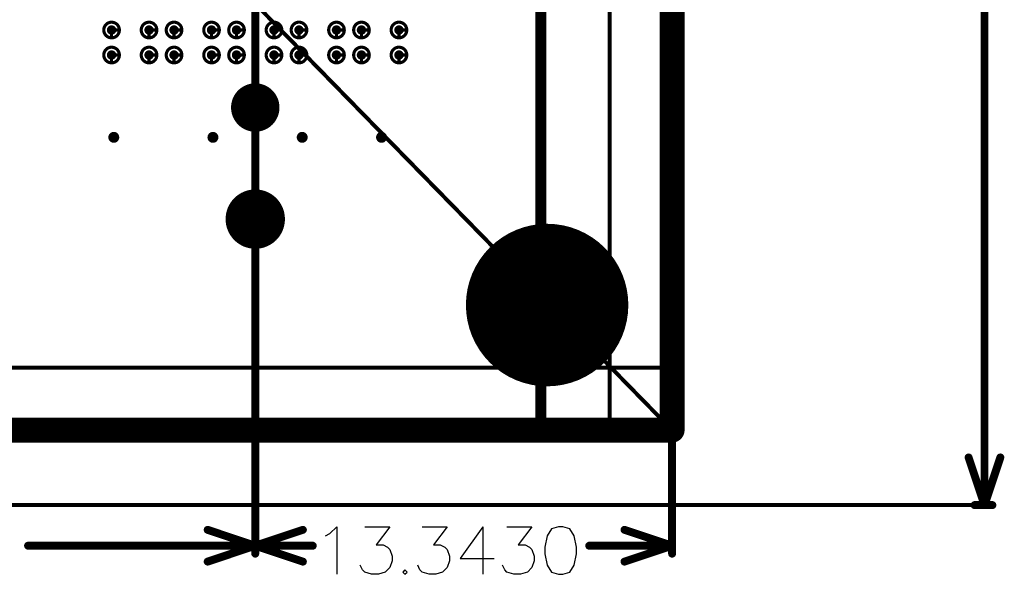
# Model space of a CAD drawing. Header units: millimetres. Extents: x 62 to 363, y 42 to 391.
# Tile 145 of 216: x 331 to 363, y 72 to 89. Entities that reach past the tile are written whole.
import ezdxf

# ---------------------------------------------------------------- set-up
doc = ezdxf.new("R2010")
doc.units = ezdxf.units.MM
for name, color, linetype in [('Mechanical1', 6, 'Continuous'), ('Mechanical8', 56, 'Continuous'), ('PadHoleLayer', 156, 'Continuous'), ('ViaHoleLayer', 16, 'Continuous')]:
    doc.layers.add(name, color=color, linetype=linetype)

# ---------------------------------------------------------------- blocks, each defined once
blk = doc.blocks.new('SAMTEC_SEAM8_40_S02_0_S_10_2_GP_K_HP_64')
at = {"layer": 'Mechanical8'}
for points, const_width in [([(15.05, 4.6, 1), (14.55, 4.6, 1)], 0.1), ([(14.775, 4.85, 1), (14.825, 4.85, 1)], 0.05), ([(15.85, 4.6, 1), (15.35, 4.6, 1)], 0.1), ([(15.575, 4.85, 1), (15.625, 4.85, 1)], 0.05), ([(14.525, 4.6, 1), (14.575, 4.6, 1)], 0.05), ([(14.775, 4.6, 1), (14.825, 4.6, 1)], 0.05), ([(14.775, 4.6, 1), (14.825, 4.6, 1)], 0.05), ([(15.025, 4.6, 1), (15.075, 4.6, 1)], 0.05), ([(15.025, 4.6, 1), (15.075, 4.6, 1)], 0.05), ([(15.325, 4.6, 1), (15.375, 4.6, 1)], 0.05), ([(15.575, 4.6, 1), (15.625, 4.6, 1)], 0.05), ([(15.575, 4.6, 1), (15.625, 4.6, 1)], 0.05), ([(15.825, 4.6, 1), (15.875, 4.6, 1)], 0.05), ([(15.825, 4.6, 1), (15.875, 4.6, 1)], 0.05), ([(15.05, 3.4, 1), (14.55, 3.4, 1)], 0.1), ([(14.775, 3.65, 1), (14.825, 3.65, 1)], 0.05), ([(15.85, 3.4, 1), (15.35, 3.4, 1)], 0.1), ([(15.575, 3.65, 1), (15.625, 3.65, 1)], 0.05), ([(14.525, 3.4, 1), (14.575, 3.4, 1)], 0.05), ([(14.775, 3.4, 1), (14.825, 3.4, 1)], 0.05), ([(14.775, 3.4, 1), (14.825, 3.4, 1)], 0.05), ([(15.025, 3.4, 1), (15.075, 3.4, 1)], 0.05), ([(15.025, 3.4, 1), (15.075, 3.4, 1)], 0.05), ([(15.325, 3.4, 1), (15.375, 3.4, 1)], 0.05), ([(15.575, 3.4, 1), (15.625, 3.4, 1)], 0.05), ([(15.575, 3.4, 1), (15.625, 3.4, 1)], 0.05), ([(15.825, 3.4, 1), (15.875, 3.4, 1)], 0.05), ([(15.825, 3.4, 1), (15.875, 3.4, 1)], 0.05), ([(15.05, 2.6, 1), (14.55, 2.6, 1)], 0.1), ([(14.775, 2.85, 1), (14.825, 2.85, 1)], 0.05), ([(15.85, 2.6, 1), (15.35, 2.6, 1)], 0.1), ([(15.575, 2.85, 1), (15.625, 2.85, 1)], 0.05), ([(14.525, 2.6, 1), (14.575, 2.6, 1)], 0.05), ([(14.775, 2.6, 1), (14.825, 2.6, 1)], 0.05), ([(14.775, 2.6, 1), (14.825, 2.6, 1)], 0.05), ([(15.025, 2.6, 1), (15.075, 2.6, 1)], 0.05), ([(15.025, 2.6, 1), (15.075, 2.6, 1)], 0.05), ([(15.325, 2.6, 1), (15.375, 2.6, 1)], 0.05), ([(15.575, 2.6, 1), (15.625, 2.6, 1)], 0.05), ([(15.575, 2.6, 1), (15.625, 2.6, 1)], 0.05), ([(15.825, 2.6, 1), (15.875, 2.6, 1)], 0.05), ([(15.825, 2.6, 1), (15.875, 2.6, 1)], 0.05), ([(15.05, 1.4, 1), (14.55, 1.4, 1)], 0.1), ([(14.775, 1.65, 1), (14.825, 1.65, 1)], 0.05), ([(15.85, 1.4, 1), (15.35, 1.4, 1)], 0.1), ([(15.575, 1.65, 1), (15.625, 1.65, 1)], 0.05), ([(14.525, 1.4, 1), (14.575, 1.4, 1)], 0.05), ([(14.775, 1.4, 1), (14.825, 1.4, 1)], 0.05), ([(14.775, 1.4, 1), (14.825, 1.4, 1)], 0.05), ([(15.025, 1.4, 1), (15.075, 1.4, 1)], 0.05), ([(15.025, 1.4, 1), (15.075, 1.4, 1)], 0.05), ([(15.325, 1.4, 1), (15.375, 1.4, 1)], 0.05), ([(15.575, 1.4, 1), (15.625, 1.4, 1)], 0.05), ([(15.575, 1.4, 1), (15.625, 1.4, 1)], 0.05), ([(15.825, 1.4, 1), (15.875, 1.4, 1)], 0.05), ([(15.825, 1.4, 1), (15.875, 1.4, 1)], 0.05), ([(21.75, 0, 1), (19.95, 0, 1)], 0.1), ([(15.05, 0.6, 1), (14.55, 0.6, 1)], 0.1), ([(14.525, 0.6, 1), (14.575, 0.6, 1)], 0.05), ([(14.775, 0.85, 1), (14.825, 0.85, 1)], 0.05), ([(14.775, 0.6, 1), (14.825, 0.6, 1)], 0.05), ([(14.775, 0.6, 1), (14.825, 0.6, 1)], 0.05), ([(15.025, 0.6, 1), (15.075, 0.6, 1)], 0.05), ([(15.025, 0.6, 1), (15.075, 0.6, 1)], 0.05), ([(15.85, 0.6, 1), (15.35, 0.6, 1)], 0.1), ([(15.325, 0.6, 1), (15.375, 0.6, 1)], 0.05), ([(15.575, 0.85, 1), (15.625, 0.85, 1)], 0.05), ([(15.575, 0.6, 1), (15.625, 0.6, 1)], 0.05), ([(15.575, 0.6, 1), (15.625, 0.6, 1)], 0.05), ([(15.825, 0.6, 1), (15.875, 0.6, 1)], 0.05), ([(15.825, 0.6, 1), (15.875, 0.6, 1)], 0.05), ([(18.005, 0, 1), (16.555, 0, 1)], 0.1), ([(17.255, 0.5, 1), (17.305, 0.5, 1)], 0.05), ([(20.825, 0.5, 1), (20.875, 0.5, 1)], 0.05), ([(16.53, 0, 1), (16.58, 0, 1)], 0.05), ([(16.755, 0, 1), (16.805, 0, 1)], 0.05), ([(17.255, 0, 1), (17.305, 0, 1)], 0.05), ([(17.255, 0, 1), (17.305, 0, 1)], 0.05), ([(17.255, 0, 1), (17.305, 0, 1)], 0.05), ([(17.255, 0, 1), (17.305, 0, 1)], 0.05), ([(17.755, 0, 1), (17.805, 0, 1)], 0.05), ([(17.98, 0, 1), (18.03, 0, 1)], 0.05), ([(19.925, 0, 1), (19.975, 0, 1)], 0.05), ([(20.325, 0, 1), (20.375, 0, 1)], 0.05), ([(20.825, 0, 1), (20.875, 0, 1)], 0.05), ([(20.825, 0, 1), (20.875, 0, 1)], 0.05), ([(20.825, 0, 1), (20.875, 0, 1)], 0.05), ([(20.825, 0, 1), (20.875, 0, 1)], 0.05), ([(21.325, 0, 1), (21.375, 0, 1)], 0.05), ([(21.725, 0, 1), (21.775, 0, 1)], 0.05), ([(15.05, -0.6, 1), (14.55, -0.6, 1)], 0.1), ([(14.775, -0.35, 1), (14.825, -0.35, 1)], 0.05), ([(15.85, -0.6, 1), (15.35, -0.6, 1)], 0.1), ([(15.575, -0.35, 1), (15.625, -0.35, 1)], 0.05), ([(14.525, -0.6, 1), (14.575, -0.6, 1)], 0.05), ([(14.775, -0.6, 1), (14.825, -0.6, 1)], 0.05), ([(14.775, -0.6, 1), (14.825, -0.6, 1)], 0.05), ([(15.025, -0.6, 1), (15.075, -0.6, 1)], 0.05), ([(15.025, -0.6, 1), (15.075, -0.6, 1)], 0.05), ([(15.325, -0.6, 1), (15.375, -0.6, 1)], 0.05), ([(15.575, -0.6, 1), (15.625, -0.6, 1)], 0.05), ([(15.575, -0.6, 1), (15.625, -0.6, 1)], 0.05), ([(15.825, -0.6, 1), (15.875, -0.6, 1)], 0.05), ([(15.825, -0.6, 1), (15.875, -0.6, 1)], 0.05), ([(17.255, -0.5, 1), (17.305, -0.5, 1)], 0.05), ([(20.825, -0.5, 1), (20.875, -0.5, 1)], 0.05), ([(15.05, -1.4, 1), (14.55, -1.4, 1)], 0.1), ([(14.775, -1.15, 1), (14.825, -1.15, 1)], 0.05), ([(15.85, -1.4, 1), (15.35, -1.4, 1)], 0.1), ([(15.575, -1.15, 1), (15.625, -1.15, 1)], 0.05), ([(14.525, -1.4, 1), (14.575, -1.4, 1)], 0.05), ([(14.775, -1.4, 1), (14.825, -1.4, 1)], 0.05), ([(14.775, -1.4, 1), (14.825, -1.4, 1)], 0.05), ([(15.025, -1.4, 1), (15.075, -1.4, 1)], 0.05), ([(15.025, -1.4, 1), (15.075, -1.4, 1)], 0.05), ([(15.325, -1.4, 1), (15.375, -1.4, 1)], 0.05), ([(15.575, -1.4, 1), (15.625, -1.4, 1)], 0.05), ([(15.575, -1.4, 1), (15.625, -1.4, 1)], 0.05), ([(15.825, -1.4, 1), (15.875, -1.4, 1)], 0.05), ([(15.825, -1.4, 1), (15.875, -1.4, 1)], 0.05), ([(15.05, -2.6, 1), (14.55, -2.6, 1)], 0.1), ([(14.775, -2.35, 1), (14.825, -2.35, 1)], 0.05), ([(15.85, -2.6, 1), (15.35, -2.6, 1)], 0.1), ([(15.575, -2.35, 1), (15.625, -2.35, 1)], 0.05), ([(14.525, -2.6, 1), (14.575, -2.6, 1)], 0.05), ([(14.775, -2.6, 1), (14.825, -2.6, 1)], 0.05), ([(14.775, -2.6, 1), (14.825, -2.6, 1)], 0.05), ([(15.025, -2.6, 1), (15.075, -2.6, 1)], 0.05), ([(15.025, -2.6, 1), (15.075, -2.6, 1)], 0.05), ([(15.325, -2.6, 1), (15.375, -2.6, 1)], 0.05), ([(15.575, -2.6, 1), (15.625, -2.6, 1)], 0.05), ([(15.575, -2.6, 1), (15.625, -2.6, 1)], 0.05), ([(15.825, -2.6, 1), (15.875, -2.6, 1)], 0.05), ([(15.825, -2.6, 1), (15.875, -2.6, 1)], 0.05), ([(15.05, -3.4, 1), (14.55, -3.4, 1)], 0.1), ([(14.775, -3.15, 1), (14.825, -3.15, 1)], 0.05), ([(15.85, -3.4, 1), (15.35, -3.4, 1)], 0.1), ([(15.575, -3.15, 1), (15.625, -3.15, 1)], 0.05), ([(14.525, -3.4, 1), (14.575, -3.4, 1)], 0.05), ([(14.775, -3.4, 1), (14.825, -3.4, 1)], 0.05), ([(14.775, -3.4, 1), (14.825, -3.4, 1)], 0.05), ([(15.025, -3.4, 1), (15.075, -3.4, 1)], 0.05), ([(15.025, -3.4, 1), (15.075, -3.4, 1)], 0.05), ([(15.325, -3.4, 1), (15.375, -3.4, 1)], 0.05), ([(15.575, -3.4, 1), (15.625, -3.4, 1)], 0.05), ([(15.575, -3.4, 1), (15.625, -3.4, 1)], 0.05), ([(15.825, -3.4, 1), (15.875, -3.4, 1)], 0.05), ([(15.825, -3.4, 1), (15.875, -3.4, 1)], 0.05), ([(15.05, -4.6, 1), (14.55, -4.6, 1)], 0.1), ([(14.775, -4.35, 1), (14.825, -4.35, 1)], 0.05), ([(15.85, -4.6, 1), (15.35, -4.6, 1)], 0.1), ([(15.575, -4.35, 1), (15.625, -4.35, 1)], 0.05), ([(14.525, -4.6, 1), (14.575, -4.6, 1)], 0.05), ([(14.775, -4.6, 1), (14.825, -4.6, 1)], 0.05), ([(14.775, -4.6, 1), (14.825, -4.6, 1)], 0.05), ([(15.025, -4.6, 1), (15.075, -4.6, 1)], 0.05), ([(15.025, -4.6, 1), (15.075, -4.6, 1)], 0.05), ([(15.325, -4.6, 1), (15.375, -4.6, 1)], 0.05), ([(15.575, -4.6, 1), (15.625, -4.6, 1)], 0.05), ([(15.575, -4.6, 1), (15.625, -4.6, 1)], 0.05), ([(15.825, -4.6, 1), (15.875, -4.6, 1)], 0.05), ([(15.825, -4.6, 1), (15.875, -4.6, 1)], 0.05)]:
    blk.add_lwpolyline(points, format="xyb", close=True, dxfattribs=dict(at, const_width=const_width))
at = {"layer": 'Mechanical8', "const_width": 0.1}
for points in [[(14.8, 4.6), (14.8, 4.85)], [(15.6, 4.6), (15.6, 4.85)], [(15.05, 4.6), (14.8, 4.6)], [(15.85, 4.6), (15.6, 4.6)], [(14.8, 3.4), (14.8, 3.65)], [(15.6, 3.4), (15.6, 3.65)], [(15.05, 3.4), (14.8, 3.4)], [(15.85, 3.4), (15.6, 3.4)], [(14.8, 2.6), (14.8, 2.85)], [(15.6, 2.6), (15.6, 2.85)], [(15.05, 2.6), (14.8, 2.6)], [(15.85, 2.6), (15.6, 2.6)], [(14.8, 1.4), (14.8, 1.65)], [(15.6, 1.4), (15.6, 1.65)], [(15.05, 1.4), (14.8, 1.4)], [(15.85, 1.4), (15.6, 1.4)], [(14.8, 0.6), (14.8, 0.85)], [(15.05, 0.6), (14.8, 0.6)], [(15.6, 0.6), (15.6, 0.85)], [(15.85, 0.6), (15.6, 0.6)], [(17.28, 0), (17.28, 0.5)], [(20.85, 0), (20.85, 0.5)], [(17.28, 0), (16.78, 0)], [(17.78, 0), (17.28, 0)], [(17.28, -0.5), (17.28, 0)], [(20.85, 0), (20.35, 0)], [(21.35, 0), (20.85, 0)], [(20.85, -0.5), (20.85, 0)], [(14.8, -0.6), (14.8, -0.35)], [(15.6, -0.6), (15.6, -0.35)], [(15.05, -0.6), (14.8, -0.6)], [(15.85, -0.6), (15.6, -0.6)], [(14.8, -1.4), (14.8, -1.15)], [(15.6, -1.4), (15.6, -1.15)], [(15.05, -1.4), (14.8, -1.4)], [(15.85, -1.4), (15.6, -1.4)], [(14.8, -2.6), (14.8, -2.35)], [(15.6, -2.6), (15.6, -2.35)], [(15.05, -2.6), (14.8, -2.6)], [(15.85, -2.6), (15.6, -2.6)], [(14.8, -3.4), (14.8, -3.15)], [(15.6, -3.4), (15.6, -3.15)], [(15.05, -3.4), (14.8, -3.4)], [(15.85, -3.4), (15.6, -3.4)], [(14.8, -4.6), (14.8, -4.35)], [(15.6, -4.6), (15.6, -4.35)], [(15.05, -4.6), (14.8, -4.6)], [(15.85, -4.6), (15.6, -4.6)]]:
    blk.add_lwpolyline(points, dxfattribs=at)
at = {"layer": 'PadHoleLayer'}
for points, const_width in [([(14.725, 4.6, 1), (14.875, 4.6, 1)], 0.15), ([(15.525, 4.6, 1), (15.675, 4.6, 1)], 0.15), ([(14.725, 3.4, 1), (14.875, 3.4, 1)], 0.15), ([(15.525, 3.4, 1), (15.675, 3.4, 1)], 0.15), ([(14.725, 2.6, 1), (14.875, 2.6, 1)], 0.15), ([(15.525, 2.6, 1), (15.675, 2.6, 1)], 0.15), ([(14.725, 1.4, 1), (14.875, 1.4, 1)], 0.15), ([(15.525, 1.4, 1), (15.675, 1.4, 1)], 0.15), ([(14.725, 0.6, 1), (14.875, 0.6, 1)], 0.15), ([(15.525, 0.6, 1), (15.675, 0.6, 1)], 0.15), ([(16.917, 0, 1), (17.642, 0, 1)], 0.725), ([(20.4, 0, 1), (21.3, 0, 1)], 0.9), ([(14.725, -0.6, 1), (14.875, -0.6, 1)], 0.15), ([(15.525, -0.6, 1), (15.675, -0.6, 1)], 0.15), ([(14.725, -1.4, 1), (14.875, -1.4, 1)], 0.15), ([(15.525, -1.4, 1), (15.675, -1.4, 1)], 0.15), ([(14.725, -2.6, 1), (14.875, -2.6, 1)], 0.15), ([(15.525, -2.6, 1), (15.675, -2.6, 1)], 0.15), ([(14.725, -3.4, 1), (14.875, -3.4, 1)], 0.15), ([(15.525, -3.4, 1), (15.675, -3.4, 1)], 0.15), ([(14.725, -4.6, 1), (14.875, -4.6, 1)], 0.15), ([(15.525, -4.6, 1), (15.675, -4.6, 1)], 0.15)]:
    blk.add_lwpolyline(points, format="xyb", close=True, dxfattribs=dict(at, const_width=const_width))
blk = doc.blocks.new('MTG520_1879')
at = {"layer": 'PadHoleLayer', "const_width": 2.6}
blk.add_lwpolyline([(-1.3, 0, 1), (1.3, 0, 1)], format="xyb", close=True, dxfattribs=at)

msp = doc.modelspace()

# ---------------------------------------------------------------- linework, layer by layer
at = {"layer": 'Mechanical1', "const_width": 0.8}
for points in [[(352.2, 358.3), (352.2, 76.2)], [(76.2, 76.2), (352.2, 76.2)]]:
    msp.add_lwpolyline(points, dxfattribs=at)
at = {"layer": 'Mechanical1', "const_width": 0.4}
msp.add_lwpolyline([(352, 76.2, 1), (352.4, 76.2, 1)], format="xyb", close=True, dxfattribs=at)
msp.add_lwpolyline([(352, 76.2, 1), (352.4, 76.2, 1)], format="xyb", close=True, dxfattribs=at)
at = {"layer": 'Mechanical8'}
for p, q in [((341.103, 72.819), (341.248, 72.892)), ((341.248, 72.892), (341.466, 73.109)), ((341.466, 73.109), (341.466, 71.586)), ((342.365, 73.109), (343.163, 73.109)), ((343.163, 73.109), (342.728, 72.529)), ((344.201, 73.109), (344.999, 73.109)), ((344.999, 73.109), (344.564, 72.529)), ((346.138, 73.109), (345.413, 72.094)), ((346.138, 73.109), (346.138, 71.586)), ((346.914, 73.109), (347.713, 73.109)), ((347.713, 73.109), (347.277, 72.529)), ((348.199, 72.819), (348.126, 72.456)), ((348.344, 73.037), (348.199, 72.819)), ((348.561, 73.109), (348.344, 73.037)), ((348.707, 73.109), (348.561, 73.109)), ((348.924, 73.037), (348.707, 73.109)), ((349.069, 72.819), (348.924, 73.037)), ((349.142, 72.456), (349.069, 72.819)), ((342.728, 72.529), (342.946, 72.529)), ((342.946, 72.529), (343.091, 72.456)), ((344.564, 72.529), (344.781, 72.529)), ((344.781, 72.529), (344.926, 72.456)), ((347.277, 72.529), (347.495, 72.529)), ((347.495, 72.529), (347.64, 72.456)), ((343.091, 72.456), (343.163, 72.384)), ((343.163, 72.384), (343.236, 72.166)), ((344.926, 72.456), (344.999, 72.384)), ((344.999, 72.384), (345.072, 72.166)), ((347.64, 72.456), (347.713, 72.384)), ((347.713, 72.384), (347.785, 72.166)), ((348.126, 72.456), (348.126, 72.239)), ((348.126, 72.239), (348.199, 71.876)), ((349.069, 71.876), (349.142, 72.239)), ((349.142, 72.239), (349.142, 72.456)), ((342.293, 71.731), (342.22, 71.876)), ((343.236, 72.021), (343.163, 71.803)), ((343.236, 72.166), (343.236, 72.021)), ((344.128, 71.731), (344.056, 71.876)), ((345.072, 72.021), (344.999, 71.803)), ((345.072, 72.166), (345.072, 72.021)), ((345.413, 72.094), (346.501, 72.094)), ((346.842, 71.731), (346.769, 71.876)), ((347.785, 72.021), (347.713, 71.803)), ((347.785, 72.166), (347.785, 72.021)), ((348.199, 71.876), (348.344, 71.658)), ((348.924, 71.658), (349.069, 71.876)), ((342.365, 71.658), (342.293, 71.731)), ((342.583, 71.586), (342.365, 71.658)), ((342.801, 71.586), (342.583, 71.586)), ((343.018, 71.658), (342.801, 71.586)), ((343.163, 71.803), (343.018, 71.658)), ((343.649, 71.731), (343.577, 71.658)), ((343.577, 71.658), (343.649, 71.586)), ((343.722, 71.658), (343.649, 71.731)), ((343.649, 71.586), (343.722, 71.658)), ((344.201, 71.658), (344.128, 71.731)), ((344.419, 71.586), (344.201, 71.658)), ((344.636, 71.586), (344.419, 71.586)), ((344.854, 71.658), (344.636, 71.586)), ((344.999, 71.803), (344.854, 71.658)), ((346.914, 71.658), (346.842, 71.731)), ((347.132, 71.586), (346.914, 71.658)), ((347.35, 71.586), (347.132, 71.586)), ((347.567, 71.658), (347.35, 71.586)), ((347.713, 71.803), (347.567, 71.658)), ((348.344, 71.658), (348.561, 71.586)), ((348.561, 71.586), (348.707, 71.586)), ((348.707, 71.586), (348.924, 71.658))]:
    msp.add_line(p, q, dxfattribs=at)
for points, const_width in [([(348, 76.2), (348, 358.3)], 0.354), ([(350.2, 358.31), (350.2, 76.2)], 0.127), ([(362.2, 73.8), (362.2, 220.526)], 0.254), ([(214.2, 217.25), (352.2, 76.2)], 0.127), ([(338.857, 72.246), (338.857, 102.996)], 0.254), ([(338.857, 72.246), (338.857, 102.996)], 0.254), ([(76.2, 78.2), (352.2, 78.2)], 0.127), ([(352.2, 72.246), (352.2, 75.846)], 0.254), ([(361.692, 75.324), (362.2, 73.8)], 0.254), ([(362.2, 73.8), (362.708, 75.324)], 0.254), ([(66.2, 73.8), (362.2, 73.8)], 0.127), ([(361.882, 73.8), (362.454, 73.8)], 0.254), ([(337.333, 73.008), (338.857, 72.5)], 0.254), ([(338.857, 72.5), (340.381, 73.008)], 0.254), ([(350.676, 73.008), (352.2, 72.5)], 0.254), ([(331.584, 72.5), (338.857, 72.5)], 0.254), ([(337.333, 71.992), (338.857, 72.5)], 0.254), ([(338.857, 72.5), (340.381, 71.992)], 0.254), ([(338.857, 72.5), (340.696, 72.5)], 0.254), ([(349.548, 72.5), (352.2, 72.5)], 0.254), ([(350.676, 71.992), (352.2, 72.5)], 0.254)]:
    msp.add_lwpolyline(points, dxfattribs=dict(at, const_width=const_width))
for points, const_width in [([(352.168, 78.2, 1), (352.232, 78.2, 1)], 0.0635), ([(347.912, 76.2, 1), (348.089, 76.2, 1)], 0.177), ([(350.168, 76.2, 1), (350.232, 76.2, 1)], 0.0635), ([(352.137, 75.846, 1), (352.264, 75.846, 1)], 0.127), ([(352.168, 76.2, 1), (352.232, 76.2, 1)], 0.0635), ([(361.628, 75.324, 1), (361.755, 75.324, 1)], 0.127), ([(362.644, 75.324, 1), (362.771, 75.324, 1)], 0.127), ([(361.819, 73.8, 1), (361.946, 73.8, 1)], 0.127), ([(362.136, 73.8, 1), (362.263, 73.8, 1)], 0.127), ([(362.136, 73.8, 1), (362.263, 73.8, 1)], 0.127), ([(362.136, 73.8, 1), (362.263, 73.8, 1)], 0.127), ([(362.168, 73.8, 1), (362.232, 73.8, 1)], 0.0635), ([(362.39, 73.8, 1), (362.517, 73.8, 1)], 0.127), ([(337.27, 73.008, 1), (337.397, 73.008, 1)], 0.127), ([(340.318, 73.008, 1), (340.445, 73.008, 1)], 0.127), ([(350.613, 73.008, 1), (350.74, 73.008, 1)], 0.127), ([(331.521, 72.5, 1), (331.648, 72.5, 1)], 0.127), ([(338.794, 72.5, 1), (338.921, 72.5, 1)], 0.127), ([(338.794, 72.5, 1), (338.921, 72.5, 1)], 0.127), ([(338.794, 72.5, 1), (338.921, 72.5, 1)], 0.127), ([(338.794, 72.5, 1), (338.921, 72.5, 1)], 0.127), ([(338.794, 72.5, 1), (338.921, 72.5, 1)], 0.127), ([(338.794, 72.5, 1), (338.921, 72.5, 1)], 0.127), ([(340.633, 72.5, 1), (340.76, 72.5, 1)], 0.127), ([(349.485, 72.5, 1), (349.612, 72.5, 1)], 0.127), ([(352.137, 72.5, 1), (352.264, 72.5, 1)], 0.127), ([(352.137, 72.5, 1), (352.264, 72.5, 1)], 0.127), ([(352.137, 72.5, 1), (352.264, 72.5, 1)], 0.127), ([(338.794, 72.246, 1), (338.921, 72.246, 1)], 0.127), ([(338.794, 72.246, 1), (338.921, 72.246, 1)], 0.127), ([(352.137, 72.246, 1), (352.264, 72.246, 1)], 0.127), ([(337.27, 71.992, 1), (337.397, 71.992, 1)], 0.127), ([(340.318, 71.992, 1), (340.445, 71.992, 1)], 0.127), ([(350.613, 71.992, 1), (350.74, 71.992, 1)], 0.127)]:
    msp.add_lwpolyline(points, format="xyb", close=True, dxfattribs=dict(at, const_width=const_width))
at = {"layer": 'ViaHoleLayer', "const_width": 0.175}
for points in [[(334.24, 85.566, 1), (334.415, 85.566, 1)], [(337.415, 85.566, 1), (337.59, 85.566, 1)], [(340.272, 85.566, 1), (340.448, 85.566, 1)], [(342.812, 85.566, 1), (342.988, 85.566, 1)]]:
    msp.add_lwpolyline(points, format="xyb", close=True, dxfattribs=at)

# ---------------------------------------------------------------- block references
at = {"rotation": 270}
msp.add_blockref('SAMTEC_SEAM8_40_S02_0_S_10_2_GP_K_HP_64', (338.857, 103.8), dxfattribs=at)
msp.add_blockref('MTG520_1879', (348.2, 80.2))

doc.saveas('drawing.dxf')
